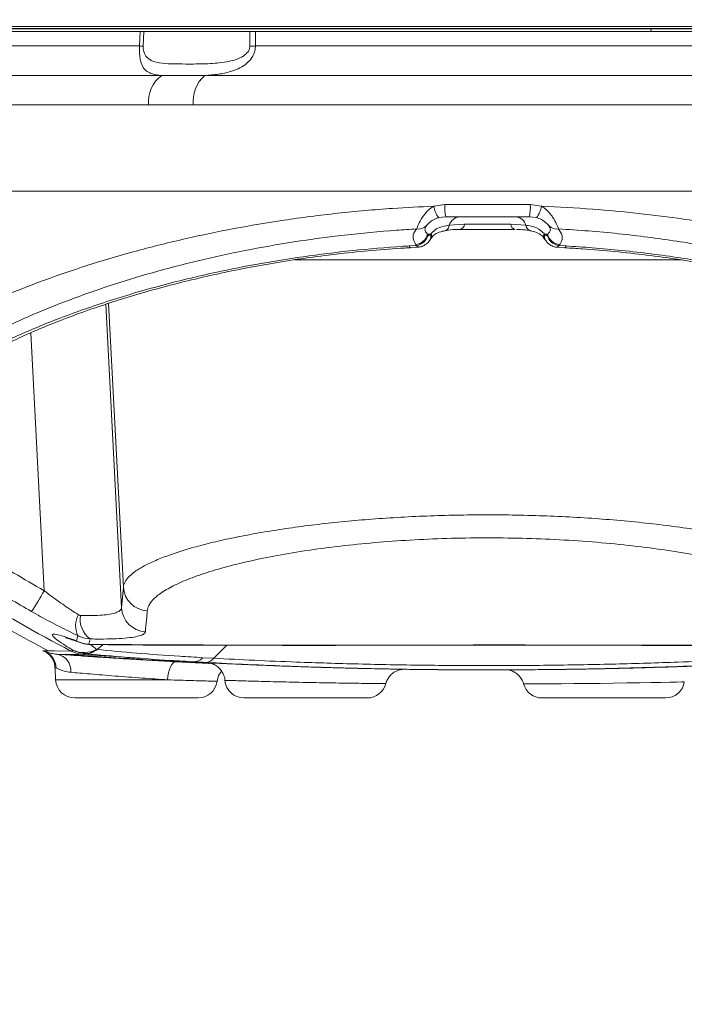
# Model space of a CAD drawing. Header units: millimetres. Extents: x 0 to 16820, y 0 to 11880.
# Tile 50 of 99: x 8145 to 8249, y 6017 to 6171. Entities that reach past the tile are written whole.
import ezdxf

# ---------------------------------------------------------------- set-up
doc = ezdxf.new("R2010")
doc.units = ezdxf.units.MM
doc.header["$LTSCALE"] = 20
doc.styles.add('SLDTEXTSTYLE0', font='TXT', dxfattribs={"width": 0.605})
doc.dimstyles.new('SLDDIMSTYLE1', dxfattribs={"dimtxt": 140, "dimasz": 100, "dimexe": 0, "dimexo": 0.0625, "dimgap": 35, "dimtad": 1, "dimtoh": 1, "dimdec": 4, "dimlfac": 20, "dimzin": 12, "dimdsep": 46, "dimtxsty": 'SLDTEXTSTYLE0', "dimsah": 1, "dimcen": 0.09, "dimadec": 1, "dimazin": 0, "dimtfac": 1, "dimtofl": 0, "dimtmove": 0, "dimatfit": 3, "dimfxl": 0, "dimfrac": 2, "dimtolj": 1, "dimtzin": 12, "dimarcsym": 0})

# ---------------------------------------------------------------- blocks, each defined once
blk = doc.blocks.new('*D9')
at = {"color": 7, "linetype": 'Continuous', "lineweight": 0}
for p, q in [((6701.68, 6330.23), (5210.96, 6330.23)), ((9384.18, 6330.23), (10874.9, 6330.23))]:
    blk.add_line(p, q, dxfattribs=at)
blk.add_arc((8042.93, 6330.23), 2801.97, 180, 0, dxfattribs=at)
for points in [[(5240.96, 6330.23), (5227.75, 6229.98), (5257.74, 6230.52)], [(10844.9, 6330.23), (10828.12, 6230.52), (10858.12, 6229.98)]]:
    blk.add_solid(points, dxfattribs=at)
at = {"color": 7, "linetype": 'Continuous', "lineweight": 0, "char_height": 140, "attachment_point": 1, "style": 'SLDTEXTSTYLE0'}
for s, insert in [('180°', (7876, 3708.73)), ('-', (7812.04, 3708.73))]:
    blk.add_mtext(s, dxfattribs=dict(at, insert=insert))

msp = doc.modelspace()

# ---------------------------------------------------------------- linework, layer by layer
at = {"color": 7, "linetype": 'Continuous', "lineweight": 0}
for p, q in [((8105.9334284, 6170.4342535), (8329.9334284, 6170.4342535)), ((8111.7004497, 6170.1342175), (8329.6333926, 6170.1342175)), ((8126.566574, 6169.6342175), (8163.5023783, 6169.6342175)), ((8164.0842405, 6169.6342175), (8180.715138, 6169.6342175)), ((8181.5968319, 6169.6342175), (8309.3002829, 6169.6342175)), ((8317.8666853, 6144.6342175), (8118.0001716, 6144.6342175)), ((8211.3816689, 6140.6342175), (8210.2623102, 6140.4813673)), ((8224.485188, 6140.6342175), (8211.3816689, 6140.6342175)), ((8225.6045467, 6140.4813673), (8224.485188, 6140.6342175)), ((8205.8232738, 6135.8124822), (8207.0474055, 6135.8690193)), ((8205.8356734, 6135.7972047), (8205.8243099, 6135.7964956)), ((8228.8183997, 6135.8661721), (8230.0346068, 6135.7898562)), ((8157.728237, 6073.5947895), (8156.7739499, 6072.8306872)), ((8148.3912613, 6072.6422541), (8149.0735024, 6072.6346366)), ((8163.5667145, 6071.4467724), (8154.6090077, 6072.0338602)), ((8150.1859228, 6069.9569061), (8150.2844335, 6068.0772097)), ((8172.5865347, 6065.2342175), (8153.2803231, 6065.2342175)), ((8199.0865347, 6065.2342175), (8179.7803231, 6065.2342175)), ((8226.4719887, 6065.2342175), (8245.7782013, 6065.2342175))]:
    msp.add_line(p, q, dxfattribs=at)
at = {"color": 8, "linetype": 'Continuous', "lineweight": 0}
for p, q in [((8243.5498615, 6170.0473934), (8135.0369107, 6170.0473934)), ((8243.5545921, 6170.1342175), (8243.5498612, 6170.0473934)), ((8300.8299462, 6170.0473934), (8243.5498615, 6170.0473934)), ((8163.4103352, 6167.3725377), (8163.5023783, 6169.6342175)), ((8164.0842405, 6169.6342175), (8163.9904669, 6167.3725377)), ((8180.6957475, 6167.3725377), (8180.715138, 6169.6342175)), ((8181.5968319, 6169.6342175), (8181.5741777, 6167.3725377)), ((8126.4480444, 6167.3725377), (8163.4103352, 6167.3725377)), ((8181.5741777, 6167.3725377), (8309.4188125, 6167.3725377)), ((8122.6082077, 6162.7543945), (8166.910668, 6162.7543945)), ((8173.6466127, 6162.7543945), (8313.2586491, 6162.7543945)), ((8164.8227156, 6158.1362513), (8118.7073109, 6158.1362513)), ((8171.8343085, 6158.1362513), (8164.8227156, 6158.1362513)), ((8317.159546, 6158.1362513), (8171.8343085, 6158.1362513)), ((8209.4907503, 6142.2747952), (8211.2479961, 6142.5295456)), ((8211.2479961, 6142.5295456), (8224.6188608, 6142.5295456)), ((8224.6188608, 6142.5295456), (8226.3761066, 6142.2747952)), ((8211.9374733, 6139.2960249), (8214.3136139, 6139.4342175)), ((8221.553243, 6139.4342175), (8223.9293835, 6139.2960249)), ((8209.0012292, 6137.8956848), (8208.5360167, 6137.8956848)), ((8208.5360167, 6137.8956848), (8208.6195507, 6137.7674649)), ((8209.0012292, 6137.8956848), (8209.0789996, 6137.9870015)), ((8226.7878573, 6137.9870015), (8226.8656277, 6137.8956848)), ((8227.3308401, 6137.8956848), (8226.8656277, 6137.8956848)), ((8227.2473061, 6137.7674649), (8227.3308401, 6137.8956848)), ((8205.6514993, 6136.0513478), (8206.7778296, 6136.1154968)), ((8206.7778296, 6136.1154968), (8206.6757064, 6136.2443301)), ((8229.1911504, 6136.2443301), (8229.0890273, 6136.1154968)), ((8229.0890273, 6136.1154968), (8230.2153575, 6136.0513478)), ((8248.1820202, 6133.8958973), (8187.7533483, 6133.8958973)), ((8158.1569962, 6126.9248284), (8160.5943585, 6079.3429647)), ((8160.8849159, 6082.6002999), (8158.5558628, 6127.0528668)), ((8148.4763582, 6082.028579), (8146.4057711, 6122.4503071)), ((8160.5943585, 6079.3429647), (8160.8849159, 6082.6002999)), ((8153.5541027, 6074.1937379), (8153.7521525, 6075.0115458)), ((8155.6821197, 6074.4833091), (8155.4824561, 6073.6440598)), ((8155.4824561, 6073.6440598), (8156.6143686, 6073.6361992)), ((8175.0606903, 6071.4503627), (8177.11288, 6073.4890336)), ((8154.6090002, 6072.033861), (8150.4888081, 6072.0878524)), ((8152.6766666, 6072.585718), (8152.676639, 6072.5857324)), ((8154.963379, 6072.1805583), (8154.893901, 6072.1875933)), ((8173.3151753, 6071.5476707), (8175.0606047, 6071.4502784)), ((8150.3684336, 6069.9397016), (8150.2807102, 6069.9618737)), ((8150.2844335, 6068.0772097), (8167.8097584, 6068.0772097))]:
    msp.add_line(p, q, dxfattribs=at)
at = {"color": 8, "linetype": 'Continuous', "lineweight": 0, "flags": 128}
for points in [[(8243.5498616, 6170.0473934), (8243.5428909, 6169.9632075), (8243.5315087, 6169.8842175), (8243.5160608, 6169.8128237), (8243.4970166, 6169.7511953), (8243.4749547, 6169.7012048), (8243.4505454, 6169.6643712), (8243.4245305, 6169.6418137), (8243.3977004, 6169.6342175)], [(8230.0296722, 6135.7974873), (8230.0783633, 6135.8097977), (8230.1459681, 6135.8933057), (8230.2153575, 6136.0513478)], [(8154.1710364, 6073.904042), (8153.9895905, 6073.9746383), (8153.5541027, 6074.1937379)], [(8155.865776, 6073.611465), (8155.7264253, 6073.6149892), (8155.4824561, 6073.6440598)], [(8156.6143685, 6073.6361992), (8156.8336493, 6073.6070337), (8156.975742, 6073.6037035)], [(8149.0735024, 6072.6346366), (8150.0243313, 6072.6240201), (8152.6766666, 6072.585718)], [(8167.8097584, 6068.0772097), (8167.8685483, 6068.6460989), (8167.9677352, 6069.1882363), (8168.103664, 6069.6836425), (8168.2713251, 6070.1140599), (8168.4645396, 6070.4636263), (8168.676187, 6070.719459), (8168.8984673, 6070.8721297), (8169.1231888, 6070.9160119)], [(8248.6706056, 6067.7553376), (8248.6703534, 6067.7556616), (8248.2809748, 6067.7469856), (8247.5339761, 6067.7302164), (8246.4914003, 6067.7073516), (8245.1235894, 6067.6785941), (8243.5430838, 6067.6472565), (8241.7059564, 6067.6134665), (8239.7621267, 6067.5808518), (8237.6591515, 6067.5492342), (8235.5684992, 6067.5215982), (8233.4347264, 6067.4973042), (8231.4339196, 6067.4781167), (8229.5119581, 6067.4629586), (8227.8307092, 6067.4523268), (8226.3419801, 6067.444957), (8225.173132, 6067.4405146), (8224.2882482, 6067.4379364), (8223.7635016, 6067.4367261), (8223.5800311, 6067.4363569), (8223.5800311, 6067.4363569)]]:
    msp.add_lwpolyline(points, dxfattribs=at)
at = {"color": 7, "linetype": 'Continuous', "lineweight": 0, "flags": 128}
for points in [[(8208.4542462, 6139.3694973), (8208.3193383, 6139.1912211), (8208.3109573, 6139.1818601)], [(8227.4126107, 6139.3694973), (8227.5475185, 6139.1912211), (8227.5592514, 6139.1781622)]]:
    msp.add_lwpolyline(points, dxfattribs=at)
at = {"color": 7, "linetype": 'Continuous', "lineweight": 30}
for radius in [2552, 680]:
    msp.add_circle((8042.9334284, 6330.2342175), radius, dxfattribs=at)
at = {"color": 8, "linetype": 'Continuous', "lineweight": 0}
for centre, radius, start, end in [((8163.7004011, 6182.6213635), 15.2515844, 268.910241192, 271.089758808), ((8181.1349626, 6202.8411738), 35.4713554, 269.290531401, 270.709468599), ((8169.9327355, 6158.6069854), 5.1316561, 126.079474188, 185.263222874), ((8177.2404828, 6158.6793731), 5.4333877, 131.409930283, 185.736871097), ((8213.5744899, 6142.9689996), 4.1423241, 189.647617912, 216.908599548), ((8218.29828, 6142.074407), 7.0649596, 176.306335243, 191.762166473), ((8217.5685769, 6142.074407), 7.0649596, 348.237833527, 3.693664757), ((8222.292367, 6142.9689996), 4.1423241, 323.091400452, 350.352382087), ((8213.7345394, 6138.7787235), 1.8700394, 97.150814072, 163.941065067), ((8222.1323175, 6138.7787235), 1.8700394, 16.058934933, 82.849185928), ((8207.138356, 6140.3106422), 1.6276188, 259.090789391, 316.090801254), ((8210.9255949, 6139.3929499), 1.0165099, 290.812981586, 354.528490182), ((8213.3879895, 6139.5178332), 0.9293934, 288.057767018, 354.838236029), ((8222.4788673, 6139.5178332), 0.9293934, 185.161763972, 251.942232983), ((8224.9429943, 6139.3936754), 1.0183037, 185.502850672, 248.930069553), ((8228.7285115, 6140.3112259), 1.62819, 224.099289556, 280.90495699), ((8206.3839843, 6138.446496), 2.2214042, 277.546067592, 345.643387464), ((8206.4522783, 6138.3310616), 2.239355, 278.359125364, 345.423163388), ((8207.8704376, 6137.5540037), 1.1812856, 325.341304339, 16.812764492), ((8208.3127005, 6137.6196025), 0.8498213, 334.313791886, 25.615198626), ((8227.5526848, 6137.6198962), 0.8483675, 154.359717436, 206.078199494), ((8227.9962799, 6137.5540082), 1.1811508, 163.185487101, 214.698734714), ((8229.4145786, 6138.3310616), 2.239355, 194.576836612, 261.640874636), ((8229.4828726, 6138.446496), 2.2214042, 194.356612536, 262.453932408), ((8205.9624069, 6136.0761525), 0.3118955, 184.561498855, 243.719445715), ((8268.2175398, 6294.2844023), 250, 234.044210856, 242.473190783), ((8108.541233, 6103.7662639), 45.4680237, 326.650393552, 331.439444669), ((8164.8542763, 6082.855905), 3.9775817, 183.684447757, 266.669119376), ((8164.5782456, 6079.5817499), 3.9910369, 183.430075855, 266.451203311), ((8156.9543781, 6076.5296985), 3.543873, 150.7210821, 205.365301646), ((8157.9986129, 6077.6009287), 3.8840305, 171.571972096, 233.386444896), ((8154.7328697, 6076.5311684), 4.1844174, 244.963378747, 298.07518751), ((8155.2747873, 6077.174434), 5.0013653, 242.456351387, 265.632327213), ((8155.8663742, 6078.6482182), 5.0188639, 242.56667238, 265.612872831), ((8154.9422739, 6074.8884706), 2.7013105, 268.973940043, 310.654892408), ((8150.702267, 6077.0739913), 4.9981038, 242.459435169, 245.729219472), ((8147.4201645, 6069.8350911), 2.9501244, 2.032115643, 65.409520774), ((8150.0104417, 6069.4495803), 2.6812896, 355.794233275, 79.72289481)]:
    msp.add_arc(centre, radius, start, end, dxfattribs=at)
at = {"color": 7, "linetype": 'Continuous', "lineweight": 0}
for centre, radius, start, end in [((8155.8565673, 6078.6113751), 5, 250.299335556, 269.8328986), ((8150.5973544, 6077.0750206), 4.9981042, 242.459389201, 245.732634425), ((8153.2803221, 6068.2342175), 3, 183, 270), ((8172.5865347, 6068.2342175), 3, 270, 352.506230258), ((8179.7803221, 6068.2342175), 3, 184.852033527, 270), ((8199.0865347, 6068.2342175), 3, 270, 345.475443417), ((8226.4719887, 6068.2342175), 3, 195.43917336, 270), ((8245.7782013, 6068.2342175), 3, 270, 350.595239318)]:
    msp.add_arc(centre, radius, start, end, dxfattribs=at)
for points, knots in [([(8164.0842405, 6169.6342175), (8163.9628214, 6169.6342175), (8163.7996933, 6169.6342175), (8163.5629177, 6169.6342175), (8163.5023783, 6169.6342175)], [0, 0, 0, 0, 0.7443173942, 1, 1, 1, 1]), ([(8181.5968319, 6169.6342175), (8181.3820985, 6169.6342175), (8181.0936013, 6169.6342175), (8180.7922009, 6169.6342175), (8180.715138, 6169.6342175)], [0, 0, 0, 0, 0.7443173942, 1, 1, 1, 1]), ([(8208.2269028, 6139.0780687), (8208.2264427, 6139.0762703), (8208.2197897, 6139.0502659), (8208.2673221, 6139.1174184), (8208.3115672, 6139.1799267)], [0, 0, 0, 0, 0.0691605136, 1, 1, 1, 1]), ([(8210.2623102, 6140.4813673), (8210.2089076, 6140.4650823), (8209.8421928, 6140.3532538), (8209.2920667, 6140.0723709), (8208.7778268, 6139.6770633), (8208.550673, 6139.4644133), (8208.4713672, 6139.38635), (8208.4542462, 6139.3694973)], [0, 0, 0, 0, 0.0653089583, 0.4484752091, 0.7160372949, 0.9386966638, 1, 1, 1, 1]), ([(8227.4126107, 6139.3694973), (8227.3392069, 6139.4412261), (8227.1795548, 6139.5972351), (8226.6915987, 6139.9935215), (8226.1245336, 6140.314265), (8225.7161702, 6140.4454961), (8225.6045467, 6140.4813673)], [0, 0, 0, 0, 0.2291121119, 0.49831550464, 0.86286782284, 1, 1, 1, 1]), ([(8227.5592066, 6139.1768366), (8227.603945, 6139.1103431), (8227.6490484, 6139.0433071), (8227.6426034, 6139.071081), (8227.6425512, 6139.0713058)], [0, 0, 0, 0, 0.9919061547, 1, 1, 1, 1]), ([(8209.1059959, 6137.2291631), (8209.1642917, 6137.3402381), (8209.3171935, 6137.6315723), (8209.9103315, 6138.0198345), (8210.6122073, 6138.3084394), (8211.1364967, 6138.4019826), (8211.287788, 6138.4289759)], [0, 0, 0, 0, 0.1903766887, 0.4993313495, 0.8555247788, 1, 1, 1, 1]), ([(8211.2794541, 6138.4298321), (8211.4544046, 6138.4645842), (8212.0640907, 6138.5856922), (8212.8633485, 6138.6305655), (8213.5261752, 6138.6298263), (8213.6820528, 6138.6296525)], [0, 0, 0, 0, 0.2353511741, 0.8201768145, 1, 1, 1, 1]), ([(8222.190778, 6138.6342175), (8221.6740795, 6138.6342175), (8220.0491437, 6138.6342175), (8217.0588043, 6138.6342175), (8214.7996133, 6138.6342175), (8213.6760789, 6138.6342175)], [0, 0, 0, 0, 0.1898688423, 0.5971078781, 1, 1, 1, 1]), ([(8222.4743781, 6138.6172953), (8222.6808068, 6138.616484), (8223.3889718, 6138.6137006), (8224.0764535, 6138.5479325), (8224.5422888, 6138.4475765), (8224.5867261, 6138.4380033)], [0, 0, 0, 0, 0.2712333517, 0.9304810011, 1, 1, 1, 1]), ([(8224.576595, 6138.4252048), (8224.6706977, 6138.4124966), (8225.1347126, 6138.3498328), (8225.8082773, 6138.0883581), (8226.4857429, 6137.6944847), (8226.6881125, 6137.3717058), (8226.7729755, 6137.2363496)], [0, 0, 0, 0, 0.0866543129, 0.4272874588, 0.7598349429, 1, 1, 1, 1]), ([(8207.0464518, 6135.8837999), (8207.0843091, 6135.8796889), (8207.3594014, 6135.8498163), (8207.8414874, 6136.0339181), (8208.4015531, 6136.3798645), (8208.7187189, 6136.6880449), (8208.8381365, 6136.8787589), (8208.8419057, 6136.8847784)], [0, 0, 0, 0, 0.0526185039, 0.3823551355, 0.6788997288, 0.9898650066, 1, 1, 1, 1]), ([(8208.7621053, 6136.7786582), (8208.8328091, 6136.8673964), (8208.9504583, 6137.0150544), (8209.0316893, 6137.1905064), (8209.0641028, 6137.2605168)], [0, 0, 0, 0, 0.6009714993, 1, 1, 1, 1]), ([(8226.741375, 6137.3380042), (8226.7870532, 6137.249711), (8226.8704022, 6137.0886023), (8226.9899472, 6136.9531965), (8227.0439773, 6136.8919979)], [0, 0, 0, 0, 0.5480353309, 1, 1, 1, 1]), ([(8227.0409718, 6136.8912092), (8227.1625349, 6136.7324896), (8227.425989, 6136.3885094), (8228.0172463, 6136.0390644), (8228.5209247, 6135.8446798), (8228.7961857, 6135.8747347), (8228.8217968, 6135.8775311)], [0, 0, 0, 0, 0.2844921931, 0.6165570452, 0.964323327, 1, 1, 1, 1]), ([(8128.807647, 6110.4172942), (8128.819224, 6110.4728123), (8128.8493247, 6110.617162), (8129.0760261, 6111.1072398), (8129.5582895, 6111.8273361), (8130.3284423, 6112.7202716), (8131.3860359, 6113.7362605), (8132.7443782, 6114.858601), (8134.4173194, 6116.0731778), (8136.4019069, 6117.3588522), (8138.6930465, 6118.6977294), (8141.2820635, 6120.0730458), (8144.1578876, 6121.469345), (8147.3075737, 6122.8718631), (8150.7134136, 6124.2667768), (8154.3522686, 6125.6348507), (8158.210478, 6126.9633515), (8162.2729569, 6128.241529), (8166.5279524, 6129.4591403), (8170.9535401, 6130.6036793), (8175.5276782, 6131.6636198), (8180.2282308, 6132.6283931), (8185.0332086, 6133.4886703), (8189.9135026, 6134.2343866), (8194.8559911, 6134.8593849), (8199.863215, 6135.3528183), (8203.5294638, 6135.6539877), (8205.5368117, 6135.7526599), (8205.8363912, 6135.7673858)], [0, 0, 0, 0, 0.0219353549, 0.0570329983, 0.0941006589, 0.1311355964, 0.1687513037, 0.2076720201, 0.2475623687, 0.2882464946, 0.3295487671, 0.3713131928, 0.4134064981, 0.455717, 0.4981486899, 0.5404980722, 0.5826341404, 0.6247588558, 0.6667806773, 0.7086254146, 0.7502281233, 0.7915359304, 0.8325104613, 0.8731210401, 0.9131677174, 0.9530188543, 0.9929884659, 1, 1, 1, 1]), ([(8230.0284146, 6135.7631028), (8230.9580341, 6135.7104138), (8233.5887348, 6135.5613108), (8237.8669786, 6135.1824095), (8242.8456105, 6134.6397908), (8247.7340689, 6133.9762687), (8252.5174914, 6133.2013912), (8257.1974898, 6132.3212914), (8261.778312, 6131.3413828), (8266.2542117, 6130.2666549), (8270.6016349, 6129.1066709), (8274.7935882, 6127.8729445), (8278.8024347, 6126.5784821), (8282.5997845, 6125.2380635), (8286.1581872, 6123.8672769), (8289.4724982, 6122.4759762), (8292.5370439, 6121.0769937), (8295.3462038, 6119.6776035), (8297.8809457, 6118.2938684), (8300.1252216, 6116.9421439), (8302.0633293, 6115.6416781), (8303.6825799, 6114.414347), (8304.9749439, 6113.2845658), (8305.9380386, 6112.2842665), (8306.5889808, 6111.4353482), (8306.947025, 6110.8014909), (8307.0621658, 6110.4624542), (8307.0703103, 6110.3975181), (8307.0705546, 6110.3955701)], [0, 0, 0, 0, 0.021808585, 0.0617154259, 0.1017154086, 0.1417631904, 0.1818115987, 0.2219893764, 0.2626763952, 0.3038781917, 0.3455172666, 0.3874944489, 0.4296913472, 0.4719743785, 0.5141572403, 0.5561232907, 0.598322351, 0.6405438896, 0.6827359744, 0.7247205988, 0.7663169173, 0.8073198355, 0.8474997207, 0.8866146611, 0.9245845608, 0.9618162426, 0.9988545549, 1, 1, 1, 1]), ([(8115.1167779, 6093.8420008), (8118.4345526, 6091.4413441), (8125.5750941, 6086.2746311), (8136.9141646, 6079.1828237), (8145.0739366, 6074.7980739), (8149.0795834, 6072.6455924)], [0, 0, 0, 0, 0.30644451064, 0.65953236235, 1, 1, 1, 1]), ([(8151.8540508, 6074.6556034), (8151.8484836, 6074.6566518), (8151.8286882, 6074.6603796), (8152.0461847, 6074.6088918), (8152.4920299, 6074.4763476), (8153.2013741, 6074.2471542), (8153.8571797, 6074.0143332), (8154.1842944, 6073.8982024)], [0, 0, 0, 0, 0.068884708, 0.2449326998, 0.4675295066, 0.73440461, 1, 1, 1, 1]), ([(8155.8656416, 6073.6084219), (8156.192124, 6073.6081505), (8156.5318958, 6073.6078681), (8156.9104907, 6073.6036682), (8156.9252988, 6073.6035039)], [0, 0, 0, 0, 0.9608868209, 1, 1, 1, 1]), ([(8156.976639, 6073.6050197), (8158.0104728, 6073.5898369), (8160.7325707, 6073.5498605), (8165.1410426, 6073.5214865), (8170.0770347, 6073.5012518), (8174.9690628, 6073.4920531), (8179.9256601, 6073.4840677), (8185.1591104, 6073.4798071), (8190.5723914, 6073.4789961), (8196.2094555, 6073.4807059), (8201.928959, 6073.4839012), (8207.695069, 6073.4874565), (8213.4708505, 6073.4902733), (8219.2300772, 6073.4911846), (8224.9715564, 6073.4893768), (8230.7021657, 6073.4861504), (8236.4205519, 6073.482572), (8242.1031583, 6073.4797729), (8247.7201031, 6073.4789878), (8253.2394928, 6073.4810557), (8258.5804478, 6073.4881477), (8263.6556623, 6073.4965727), (8268.6007702, 6073.5100158), (8273.6161094, 6073.5419769), (8277.0818574, 6073.5679289), (8278.8553125, 6073.5997982), (8278.9049917, 6073.600691)], [0, 0, 0, 0, 0.0288218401, 0.0758882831, 0.1189454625, 0.1589874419, 0.2014355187, 0.2427541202, 0.2870833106, 0.3316892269, 0.3764487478, 0.4212042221, 0.4657792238, 0.5100434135, 0.5540977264, 0.5983551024, 0.642855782, 0.6875085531, 0.7322184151, 0.7768610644, 0.8213381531, 0.8641376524, 0.9055704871, 0.9501327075, 0.9986030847, 1, 1, 1, 1]), ([(8148.2863449, 6072.6432849), (8148.3110943, 6072.6401301), (8148.3565151, 6072.6343403), (8148.3803939, 6072.639779), (8148.3912613, 6072.6422541)], [0, 0, 0, 0, 0.5448898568, 1, 1, 1, 1]), ([(8148.6477989, 6072.5176548), (8148.7476461, 6072.4813405), (8148.9623158, 6072.4032654), (8149.5469621, 6072.2072608), (8150.1735164, 6072.1278254), (8150.4888081, 6072.0878524)], [0, 0, 0, 0, 0.3016725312, 0.648590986, 1, 1, 1, 1]), ([(8148.7250328, 6072.4294844), (8148.7220235, 6072.4309818), (8148.7072166, 6072.4383495), (8148.7453395, 6072.4191001), (8148.8702693, 6072.3414215), (8149.0633731, 6072.2042389), (8149.3816563, 6071.9272149), (8149.7840103, 6071.4220431), (8150.111116, 6070.7256331), (8150.1559245, 6070.1897592), (8150.1761577, 6069.9477855)], [0, 0, 0, 0, 0.0439935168, 0.2164617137, 0.3001350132, 0.3687262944, 0.4661299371, 0.6212335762, 0.8289681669, 1, 1, 1, 1]), ([(8150.4888081, 6072.0878524), (8151.0381965, 6072.0486826), (8152.1369723, 6071.970343), (8154.1868545, 6071.8276045), (8156.4760997, 6071.6728848), (8158.9650582, 6071.5103677), (8161.5711867, 6071.3472726), (8164.1815357, 6071.1909397), (8166.7381421, 6071.0447517), (8168.3281735, 6070.9589252), (8169.1231888, 6070.9160119)], [0, 0, 0, 0, 0.1250865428, 0.2501728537, 0.3769050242, 0.5036364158, 0.6301384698, 0.7566397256, 0.8783199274, 1, 1, 1, 1]), ([(8151.784364, 6072.0785472), (8155.5890158, 6071.8107349), (8162.9933061, 6071.2895414), (8170.5357467, 6070.855485), (8174.2727456, 6070.6930834), (8174.4038249, 6070.687387)], [0, 0, 0, 0, 0.5049210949, 0.9826345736, 1, 1, 1, 1]), ([(8171.9983408, 6070.8941639), (8170.7540498, 6070.9655348), (8167.1048422, 6071.1748485), (8161.3024885, 6071.5816946), (8157.0823339, 6071.9803863), (8154.9636317, 6072.1805469)], [0, 0, 0, 0, 0.2048598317, 0.6008048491, 1, 1, 1, 1]), ([(8169.1231888, 6070.9160119), (8169.9427273, 6070.8730841), (8171.5818281, 6070.7872274), (8173.3455685, 6070.7001298), (8174.1719237, 6070.6611305), (8174.3997348, 6070.6503791)], [0, 0, 0, 0, 0.42005358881, 0.84011936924, 1, 1, 1, 1]), ([(8171.9998842, 6070.89408), (8171.9997493, 6070.8940873), (8171.9994376, 6070.8941042), (8171.9987328, 6070.8941426), (8171.9982085, 6070.8941714), (8171.9979692, 6070.8941845)], [0, 0, 0, 0, 0.2933872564, 0.6774412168, 1, 1, 1, 1]), ([(8173.7970389, 6070.7965113), (8173.1978358, 6070.8287068), (8172.5970507, 6070.8609872), (8172.0014526, 6070.8939931), (8171.9998842, 6070.89408)], [0, 0, 0, 0, 0.99736681, 1, 1, 1, 1]), ([(8262.1428606, 6070.8003982), (8259.9497835, 6070.6887089), (8255.5497496, 6070.4646234), (8248.5385494, 6070.1805813), (8241.2367848, 6069.9448924), (8233.6029353, 6069.7675989), (8225.783492, 6069.6584764), (8217.9122625, 6069.6219966), (8210.1208705, 6069.6588347), (8202.3887038, 6069.7653207), (8194.6912871, 6069.942593), (8187.3071601, 6070.1813014), (8180.3045594, 6070.4655495), (8175.9707049, 6070.6859622), (8173.7971522, 6070.7965055)], [0, 0, 0, 0, 0.0802038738, 0.160915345, 0.2448565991, 0.3287972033, 0.4151677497, 0.5015421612, 0.5853405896, 0.6691393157, 0.7553494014, 0.8415593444, 0.9205374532, 1, 1, 1, 1]), ([(8174.0384618, 6070.7523984), (8174.0230188, 6070.7535248), (8173.98078, 6070.7566054), (8174.4798217, 6070.732498), (8175.3714989, 6070.6892087), (8176.6981865, 6070.6253833), (8178.3715246, 6070.5472007), (8180.3684306, 6070.457751), (8182.618282, 6070.3620555), (8185.0675829, 6070.264596), (8187.6396967, 6070.1693915), (8190.2646504, 6070.0804744), (8192.8663907, 6069.9999989), (8195.3680416, 6069.9304307), (8197.7034952, 6069.8719203), (8199.7987773, 6069.8251021), (8201.6049414, 6069.7888124), (8203.061328, 6069.7623932), (8204.1319806, 6069.744571), (8204.8102335, 6069.7338842), (8204.897124, 6069.732509), (8204.9405693, 6069.7318213)], [0, 0, 0, 0, 0.0310509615, 0.0849284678, 0.1388054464, 0.1926384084, 0.2464704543, 0.3002859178, 0.354100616, 0.4079239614, 0.4617470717, 0.5155745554, 0.5694023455, 0.6232124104, 0.6770230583, 0.7308087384, 0.7845949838, 0.8383804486, 0.8921662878, 0.9460830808, 1, 1, 1, 1]), ([(8174.384766, 6070.7015887), (8174.3982331, 6070.6993098), (8174.5634888, 6070.6713454), (8174.9641345, 6070.5441169), (8175.5473526, 6070.2374982), (8176.1303795, 6069.7102769), (8176.5627511, 6068.9978658), (8176.789065, 6068.3933536), (8176.773054, 6068.046317), (8176.7708067, 6067.9976067)], [0, 0, 0, 0, 0.010955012, 0.1344301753, 0.3177982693, 0.520418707, 0.7317106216, 0.9623426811, 1, 1, 1, 1]), ([(8202.0113651, 6067.4812963), (8202.0776406, 6067.7064118), (8202.2141126, 6068.1699613), (8202.6343313, 6068.740263), (8203.1193, 6069.1755655), (8203.605969, 6069.4576828), (8204.0457785, 6069.618233), (8204.3681901, 6069.6925619), (8204.5403109, 6069.7089427), (8204.5890477, 6069.7135809)], [0, 0, 0, 0, 0.1924782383, 0.3963442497, 0.5741825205, 0.7280641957, 0.8572873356, 0.9595902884, 1, 1, 1, 1]), ([(8204.8300852, 6069.7306147), (8205.1823056, 6069.7250206), (8206.69259, 6069.7010337), (8209.2489835, 6069.6744181), (8212.3890395, 6069.6494014), (8215.1915766, 6069.637076), (8217.8074572, 6069.6331751), (8220.0707183, 6069.6354443), (8221.5132595, 6069.6416963), (8222.0965662, 6069.6442244)], [0, 0, 0, 0, 0.06121427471, 0.26248039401, 0.4442008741, 0.60680414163, 0.74937997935, 0.89865915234, 1, 1, 1, 1]), ([(8175.6027163, 6067.8377114), (8175.6167256, 6068.0082898), (8175.6535927, 6068.4571865), (8175.9177763, 6068.9987559), (8176.1905591, 6069.3037995), (8176.2779024, 6069.4014724)], [0, 0, 0, 0, 0.2941074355, 0.7739779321, 1, 1, 1, 1]), ([(8221.471049, 6069.5686637), (8221.4834746, 6069.5628624), (8221.5102454, 6069.5503636), (8221.7168941, 6069.4838782), (8222.0199655, 6069.3547834), (8222.4170973, 6069.1230077), (8222.86153, 6068.7454105), (8223.3077606, 6068.1862464), (8223.4851837, 6067.6975863), (8223.5800311, 6067.4363569)], [0, 0, 0, 0, 0.0822773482, 0.1772658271, 0.2912703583, 0.4284940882, 0.591416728, 0.7815782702, 1, 1, 1, 1])]:
    msp.add_open_spline(points, degree=3, knots=knots, dxfattribs=at)
at = {"color": 8, "linetype": 'Continuous', "lineweight": 0}
for points, knots in [([(8166.910668, 6162.7543945), (8166.8900495, 6162.7561516), (8166.3403521, 6162.8029962), (8165.511723, 6162.9278283), (8164.595979, 6163.3214409), (8163.9665387, 6163.9279452), (8163.5951512, 6164.8194365), (8163.4434999, 6165.7988073), (8163.3952303, 6166.6149435), (8163.4052034, 6167.1151496), (8163.4103352, 6167.3725377)], [0, 0, 0, 0, 0.0089931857, 0.2397615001, 0.401193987, 0.5681213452, 0.7417347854, 0.8520198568, 0.9238547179, 1, 1, 1, 1]), ([(8163.9904669, 6167.3725377), (8163.9908971, 6167.2171715), (8163.9917474, 6166.9101562), (8164.0927057, 6166.410496), (8164.3515686, 6165.807799), (8165.0760501, 6165.0816638), (8166.4307075, 6164.6989691), (8168.3938568, 6164.551048), (8170.6494386, 6164.5513747), (8173.1630115, 6164.5428638), (8175.5056086, 6164.6526276), (8177.6104591, 6164.9465055), (8179.0257921, 6165.3693319), (8179.9970084, 6165.9991759), (8180.4415543, 6166.4866215), (8180.6633992, 6166.9762364), (8180.6861502, 6167.25496), (8180.6957475, 6167.3725377)], [0, 0, 0, 0, 0.0205037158, 0.0405168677, 0.0733845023, 0.1305839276, 0.2505765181, 0.3695934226, 0.4887541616, 0.6137010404, 0.7385151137, 0.8111719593, 0.8985376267, 0.9303127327, 0.9631669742, 0.9844622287, 1, 1, 1, 1]), ([(8181.5741777, 6167.3725377), (8181.5610521, 6167.1772677), (8181.5304041, 6166.7213139), (8181.2661385, 6165.9274867), (8180.7331293, 6165.1151574), (8179.5899477, 6164.0858345), (8177.8824841, 6163.3476874), (8175.7013669, 6162.9081531), (8174.3526654, 6162.8072289), (8173.6466127, 6162.7543945)], [0, 0, 0, 0, 0.057835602, 0.1350456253, 0.2464181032, 0.3459530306, 0.5949204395, 0.7879386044, 1, 1, 1, 1]), ([(8166.910668, 6162.7543945), (8167.9900657, 6162.7390156), (8170.0886688, 6162.7091153), (8172.4835279, 6162.7395928), (8173.6466127, 6162.7543945)], [0, 0, 0, 0, 0.5143410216, 1, 1, 1, 1]), ([(8119.7156157, 6111.8797331), (8119.8597606, 6112.4505739), (8120.1480545, 6113.5922712), (8121.4953809, 6115.5100325), (8123.5249488, 6117.5665835), (8126.2721811, 6119.7320983), (8129.6566048, 6121.9542126), (8133.6664611, 6124.2221454), (8138.3345856, 6126.5301398), (8143.6407177, 6128.8396763), (8149.5139727, 6131.0929332), (8155.9810207, 6133.2736177), (8163.0359399, 6135.3381338), (8170.4821649, 6137.1968268), (8178.1675434, 6138.7974854), (8186.0986275, 6140.1425898), (8194.4101696, 6141.2131847), (8202.2730896, 6141.9308875), (8207.342445, 6142.1724326), (8209.4907503, 6142.2747952)], [0, 0, 0, 0, 0.058726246, 0.1174541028, 0.1779289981, 0.2384054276, 0.2970554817, 0.3557061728, 0.415986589, 0.4762664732, 0.5363345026, 0.5964004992, 0.65834236, 0.7202802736, 0.7781849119, 0.836085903, 0.8960101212, 0.9559308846, 1, 1, 1, 1]), ([(8206.8303238, 6138.7124372), (8206.8486243, 6138.7666903), (8206.9324788, 6139.0152823), (8207.2115911, 6139.6836963), (8207.8274865, 6140.7553817), (8208.5726801, 6141.613705), (8209.1575216, 6142.074148), (8209.4056779, 6142.2235705), (8209.4907503, 6142.2747952)], [0, 0, 0, 0, 0.0676015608, 0.3097557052, 0.588326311, 0.8401019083, 0.9451840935, 1, 1, 1, 1]), ([(8226.3761066, 6142.2747952), (8229.0564518, 6142.1419767), (8234.1759145, 6141.8882932), (8241.5955564, 6141.1816701), (8248.689038, 6140.2867476), (8255.6380493, 6139.1657318), (8262.439841, 6137.8353178), (8268.9898024, 6136.3216903), (8275.3019532, 6134.6366955), (8281.2952746, 6132.8116298), (8287.0525264, 6130.832326), (8292.4655006, 6128.7361895), (8297.520212, 6126.5319691), (8302.0609556, 6124.293596), (8306.0836741, 6122.0324185), (8309.4988506, 6119.8009387), (8312.2994261, 6117.6059974), (8314.3826827, 6115.5040823), (8315.733492, 6113.5684253), (8316.0165479, 6112.4242119), (8316.1512412, 6111.8797331)], [0, 0, 0, 0, 0.054995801, 0.1050420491, 0.1550899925, 0.2064572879, 0.2578268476, 0.3101204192, 0.3624161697, 0.4159885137, 0.4695625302, 0.5265176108, 0.5834736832, 0.6419243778, 0.7003749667, 0.7603569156, 0.8203377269, 0.8821238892, 0.9439081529, 1, 1, 1, 1]), ([(8226.3761066, 6142.2747952), (8226.5546784, 6142.1606066), (8227.1634649, 6141.7713152), (8227.7221927, 6141.1315182), (8228.3279914, 6140.2709657), (8228.7775326, 6139.4290965), (8228.9538492, 6138.9412251), (8229.0365331, 6138.7124372)], [0, 0, 0, 0, 0.1170741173, 0.399128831, 0.4653513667, 0.7492759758, 1, 1, 1, 1]), ([(8208.3121492, 6139.0711096), (8208.2237981, 6138.9354098), (8207.9676895, 6138.5420489), (8208.3110845, 6138.1515024), (8208.5360167, 6137.8956848)], [0, 0, 0, 0, 0.3449753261, 1, 1, 1, 1]), ([(8209.0789996, 6137.9870015), (8209.3478318, 6138.2491056), (8210.0870596, 6138.9698324), (8211.2178887, 6139.1691759), (8211.9374733, 6139.2960249)], [0, 0, 0, 0, 0.3636663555, 1, 1, 1, 1]), ([(8214.3136139, 6139.4342175), (8215.2631474, 6139.4342175), (8217.1762415, 6139.4342175), (8219.7186001, 6139.4342175), (8221.1063699, 6139.4342175), (8221.553243, 6139.4342175)], [0, 0, 0, 0, 0.4005234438, 0.8069636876, 1, 1, 1, 1]), ([(8223.9293835, 6139.2960249), (8224.0520812, 6139.2769885), (8224.7799184, 6139.164065), (8225.8621343, 6138.8868836), (8226.5221319, 6138.2453093), (8226.7878573, 6137.9870015)], [0, 0, 0, 0, 0.1080389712, 0.6408825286, 1, 1, 1, 1]), ([(8227.3308401, 6137.8956848), (8227.3780294, 6137.9420445), (8227.6558217, 6138.2149534), (8227.8712993, 6138.6228716), (8227.6436037, 6138.9648182), (8227.572671, 6139.0713428)], [0, 0, 0, 0, 0.12348793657, 0.72694529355, 1, 1, 1, 1]), ([(8206.8303238, 6138.7124372), (8205.7707328, 6138.6478721), (8201.9663184, 6138.4160538), (8195.4886947, 6137.7972567), (8187.5454845, 6136.7216949), (8179.8750042, 6135.3674502), (8172.4508609, 6133.7480483), (8165.344592, 6131.8809314), (8158.5976943, 6129.8079442), (8152.3460206, 6127.5981677), (8146.056057, 6125.0623613), (8139.9840652, 6122.2191257), (8134.4199175, 6119.1305619), (8129.9166479, 6116.104673), (8126.5976631, 6113.2327219), (8124.3662683, 6110.5357212), (8123.9268269, 6108.9579574), (8123.7074677, 6108.1703737)], [0, 0, 0, 0, 0.0230666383, 0.08281974, 0.1428425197, 0.2028891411, 0.2626748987, 0.3248352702, 0.3872412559, 0.44966707, 0.5118545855, 0.5929944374, 0.674379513, 0.7555209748, 0.8369364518, 0.9186023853, 1, 1, 1, 1]), ([(8206.6757064, 6136.2443301), (8206.4571013, 6136.6702806), (8206.063643, 6137.4369312), (8206.4552769, 6138.2849339), (8206.7884159, 6138.6646679), (8206.8303238, 6138.7124372)], [0, 0, 0, 0, 0.5222048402, 0.9398949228, 1, 1, 1, 1]), ([(8208.6195507, 6137.7674649), (8208.6363987, 6137.7468807), (8208.6824717, 6137.6905902), (8208.7486602, 6137.6813366), (8208.8412185, 6137.7106709), (8208.919048, 6137.7738648), (8208.9826504, 6137.8681447), (8209.0012292, 6137.8956848)], [0, 0, 0, 0, 0.1662372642, 0.454598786, 0.5060518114, 0.8557130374, 1, 1, 1, 1]), ([(8226.8656277, 6137.8956848), (8226.915667, 6137.8294155), (8227.0069063, 6137.7085833), (8227.1472808, 6137.6660811), (8227.2138468, 6137.7335511), (8227.2473061, 6137.7674649)], [0, 0, 0, 0, 0.3765799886, 0.6866382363, 1, 1, 1, 1]), ([(8312.1593891, 6108.1703737), (8312.0304821, 6108.720197), (8311.7152756, 6110.0646385), (8309.9895914, 6112.4771092), (8306.894919, 6115.3708493), (8302.6585942, 6118.377242), (8297.4052965, 6121.421711), (8291.2784985, 6124.4208541), (8284.4352752, 6127.2748408), (8277.0029571, 6129.9143705), (8269.1329545, 6132.2877773), (8260.7891728, 6134.3776134), (8252.0598021, 6136.1221908), (8243.0666998, 6137.4875662), (8235.3249783, 6138.3148533), (8230.6050777, 6138.6132668), (8229.0365331, 6138.7124372)], [0, 0, 0, 0, 0.0575329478, 0.1406809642, 0.2241082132, 0.3072726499, 0.3859748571, 0.4648974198, 0.5435915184, 0.6155562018, 0.6877008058, 0.759639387, 0.8283156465, 0.8971808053, 0.9658305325, 1, 1, 1, 1]), ([(8229.0365331, 6138.7124372), (8229.2718943, 6138.3689891), (8229.7770324, 6137.6318719), (8229.5691308, 6136.7803893), (8229.2459219, 6136.3220081), (8229.1911504, 6136.2443301)], [0, 0, 0, 0, 0.4201504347, 0.9017377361, 1, 1, 1, 1]), ([(8125.8597461, 6108.112884), (8126.1450585, 6108.8598636), (8126.7166289, 6110.3562985), (8129.0791583, 6112.8914763), (8132.4796861, 6115.5751091), (8137.0087858, 6118.3841396), (8142.5433608, 6121.234462), (8149.089305, 6124.0847642), (8156.6320173, 6126.8546252), (8165.0891594, 6129.4520906), (8173.4840173, 6131.5618926), (8181.5290299, 6133.1873547), (8189.0038107, 6134.4043406), (8196.7245283, 6135.3645555), (8202.3274591, 6135.8467378), (8205.3157149, 6136.0306787), (8205.6514993, 6136.0513478)], [0, 0, 0, 0, 0.082364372, 0.1650017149, 0.2473841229, 0.3295191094, 0.4119021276, 0.494038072, 0.5781389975, 0.662509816, 0.74657968, 0.8078781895, 0.8694334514, 0.9309701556, 0.9922432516, 1, 1, 1, 1]), ([(8207.0485698, 6135.9100998), (8206.9938175, 6135.9030155), (8206.898663, 6135.8907036), (8206.8138436, 6136.0484978), (8206.7778296, 6136.1154968)], [0, 0, 0, 0, 0.575403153, 1, 1, 1, 1]), ([(8229.0890273, 6136.1154968), (8229.0193731, 6135.989185), (8228.9326643, 6135.8319462), (8228.8382375, 6135.8852985), (8228.8196649, 6135.8957922)], [0, 0, 0, 0, 0.8033122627, 1, 1, 1, 1]), ([(8230.2153575, 6136.0513478), (8231.5873848, 6135.9606295), (8236.0983627, 6135.6623644), (8243.6240828, 6134.8636826), (8252.5755117, 6133.5221943), (8261.2375427, 6131.8201855), (8269.4875983, 6129.7918937), (8277.2368588, 6127.4989307), (8284.4872859, 6124.9693108), (8291.0928036, 6122.2568686), (8296.9369635, 6119.4302281), (8301.5640911, 6116.7609399), (8305.0646217, 6114.3093573), (8307.5708557, 6112.0938212), (8309.3306222, 6109.9944354), (8309.7819572, 6108.7391149), (8310.0071108, 6108.112884)], [0, 0, 0, 0, 0.0317426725, 0.1043641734, 0.1772130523, 0.2498584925, 0.3255290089, 0.4014197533, 0.4771120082, 0.5585480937, 0.6402266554, 0.7216649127, 0.7911009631, 0.8608488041, 0.9305828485, 1, 1, 1, 1]), ([(8129.930742, 6093.6669382), (8132.9535554, 6091.6257968), (8139.0052196, 6087.5394373), (8145.317213, 6083.866753), (8148.4763582, 6082.028579)], [0, 0, 0, 0, 0.4995011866, 1, 1, 1, 1]), ([(8160.8849159, 6082.6002999), (8160.9442851, 6082.8735351), (8161.0639689, 6083.4243571), (8161.7462967, 6084.2738448), (8162.8076138, 6085.1434739), (8164.2902554, 6086.0241119), (8166.1510639, 6086.8921024), (8168.3468456, 6087.731755), (8170.8612001, 6088.5437977), (8173.7313262, 6089.334235), (8176.8910938, 6090.0809384), (8180.2787619, 6090.770618), (8183.8874568, 6091.4050124), (8187.7649269, 6091.9870154), (8191.8413776, 6092.5021399), (8196.0484804, 6092.9408137), (8200.3908751, 6093.305022), (8204.8973392, 6093.5921092), (8209.5175656, 6093.7957104), (8214.176742, 6093.9106098), (8218.8870076, 6093.9381199), (8223.6368329, 6093.8740808), (8228.3877267, 6093.7176743), (8233.0579365, 6093.4706422), (8237.6612349, 6093.1344433), (8242.1609416, 6092.7093598), (8246.5067189, 6092.2011055), (8250.6216689, 6091.6206989), (8254.5211873, 6090.9707166), (8258.1787418, 6090.2546451), (8261.5322293, 6089.4868134), (8264.5282862, 6088.6845062), (8267.1868242, 6087.849762), (8269.5013072, 6086.9830917), (8271.4276828, 6086.1013082), (8272.9422465, 6085.2216563), (8274.0526503, 6084.3438582), (8274.7870002, 6083.4650343), (8274.9169608, 6082.8885444), (8274.981941, 6082.6003)], [0, 0, 0, 0, 0.0267297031, 0.053885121, 0.0810405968, 0.10897369, 0.1369067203, 0.1634196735, 0.1899324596, 0.2171776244, 0.2444224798, 0.2702746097, 0.2961264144, 0.3226852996, 0.3492437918, 0.3748514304, 0.4004587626, 0.4267870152, 0.4531150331, 0.4790850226, 0.5050549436, 0.5317947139, 0.5585346, 0.5852310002, 0.6119276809, 0.6394444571, 0.6669616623, 0.6942353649, 0.7215095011, 0.7496161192, 0.7777231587, 0.8051042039, 0.8324855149, 0.8606739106, 0.8888624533, 0.9162475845, 0.9436327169, 0.9718164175, 1, 1, 1, 1]), ([(8146.5221147, 6078.7703884), (8144.2128783, 6080.1040862), (8137.7876223, 6083.8149882), (8131.6241328, 6087.9478876), (8127.6758009, 6090.5954234)], [0, 0, 0, 0, 0.3593999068, 1, 1, 1, 1]), ([(8271.2436858, 6078.8850429), (8271.14792, 6079.2680178), (8270.956085, 6080.0351815), (8269.7897443, 6081.2204637), (8268.0029742, 6082.4099846), (8265.530267, 6083.5897723), (8262.4406173, 6084.7378281), (8258.7689779, 6085.8329419), (8254.5431414, 6086.8517335), (8249.8354575, 6087.7753643), (8244.7323537, 6088.5799232), (8239.2952142, 6089.2437884), (8233.6160557, 6089.7602193), (8227.7792079, 6090.1186515), (8221.8645044, 6090.3071105), (8215.9575515, 6090.3341646), (8210.1020981, 6090.2015366), (8204.3783063, 6089.907791), (8198.8515068, 6089.4699895), (8193.5397833, 6088.8943208), (8188.5203736, 6088.1871156), (8183.844682, 6087.367574), (8179.5413436, 6086.4459678), (8175.6865465, 6085.4352965), (8172.3226011, 6084.3551717), (8169.4956635, 6083.2235497), (8167.2699817, 6082.058488), (8165.6834207, 6080.8790899), (8164.8086938, 6079.8148018), (8164.678187, 6079.1607607), (8164.6231705, 6078.8850429)], [0, 0, 0, 0, 0.03709745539, 0.07431249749, 0.11141041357, 0.14848070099, 0.18566823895, 0.22273527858, 0.25960828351, 0.29660156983, 0.33346834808, 0.36948895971, 0.4056296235, 0.44164517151, 0.47663312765, 0.51173669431, 0.54672436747, 0.58122388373, 0.6158337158, 0.65033714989, 0.68521861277, 0.72020825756, 0.75509490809, 0.7909439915, 0.82690324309, 0.86275588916, 0.89953165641, 0.93642188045, 0.97319798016, 1, 1, 1, 1]), ([(8148.4763582, 6082.028579), (8148.8135636, 6081.7733853), (8149.8607716, 6080.9808689), (8151.6762236, 6079.6789014), (8153.1280643, 6078.7388747), (8153.8632374, 6078.2628705)], [0, 0, 0, 0, 0.1899166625, 0.5897955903, 1, 1, 1, 1]), ([(8154.156527, 6078.1701992), (8154.3976095, 6078.162875), (8155.2234509, 6078.1377856), (8156.5222676, 6078.1462317), (8157.9343536, 6078.2312758), (8159.0803015, 6078.3989265), (8159.93024, 6078.6436082), (8160.4715507, 6078.9566634), (8160.5534194, 6079.2141877), (8160.5943585, 6079.3429647)], [0, 0, 0, 0, 0.0633534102, 0.2170206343, 0.3706898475, 0.5275715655, 0.6844791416, 0.8422213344, 1, 1, 1, 1]), ([(8153.7521525, 6075.0115458), (8152.8034596, 6075.4691714), (8150.8770273, 6076.3984337), (8148.4243662, 6077.7024686), (8146.9747277, 6078.5162925), (8146.5221147, 6078.7703884)], [0, 0, 0, 0, 0.4002433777, 0.8127411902, 1, 1, 1, 1]), ([(8153.8632374, 6078.2628705), (8153.9276978, 6078.2296844), (8154.0225948, 6078.1808286), (8154.1240022, 6078.1727805), (8154.156527, 6078.1701992)], [0, 0, 0, 0, 0.6792666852, 1, 1, 1, 1]), ([(8164.6231705, 6078.8850429), (8164.5882049, 6078.4115211), (8164.497961, 6077.1893907), (8164.3945499, 6076.2027356), (8164.3312061, 6075.598366)], [0, 0, 0, 0, 0.3874560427, 1, 1, 1, 1]), ([(8152.9620349, 6072.7399294), (8152.5737141, 6072.9749914), (8151.6366277, 6073.5422371), (8150.5492912, 6074.2800808), (8149.7977605, 6074.9034649), (8149.675878, 6075.2381656), (8150.2489963, 6075.2446569), (8151.517959, 6074.9066829), (8152.8751772, 6074.4314601), (8153.5541027, 6074.1937379)], [0, 0, 0, 0, 0.0998669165, 0.2409963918, 0.3820143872, 0.534426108, 0.6868020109, 0.843328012, 1, 1, 1, 1]), ([(8155.6821197, 6074.4833091), (8155.1207131, 6074.568855), (8154.4513642, 6074.6708488), (8153.849252, 6074.9642333), (8153.7521525, 6075.0115458)], [0, 0, 0, 0, 0.8387352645, 1, 1, 1, 1]), ([(8164.3312061, 6075.598366), (8164.2732884, 6075.4789614), (8164.157461, 6075.2401684), (8163.4241365, 6074.948856), (8162.2810581, 6074.7192743), (8160.7425539, 6074.5592632), (8158.8510542, 6074.4737453), (8157.1115088, 6074.4591921), (8156.0049337, 6074.4778625), (8155.6821197, 6074.4833091)], [0, 0, 0, 0, 0.1570749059, 0.3141282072, 0.4712142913, 0.6282834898, 0.7824049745, 0.9365223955, 1, 1, 1, 1]), ([(8152.676639, 6072.5857324), (8152.6766395, 6072.5857324), (8152.7364173, 6072.5811362), (8152.8316939, 6072.606491), (8152.9265496, 6072.7036008), (8152.9620349, 6072.7399294)], [0, 0, 0, 0, 0.0000047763, 0.6259035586, 1, 1, 1, 1]), ([(8155.7582896, 6073.624881), (8155.797384, 6073.5869046), (8156.0310505, 6073.3599205), (8156.39725, 6073.0757525), (8156.7021813, 6072.8391282)], [0, 0, 0, 0, 0.1673084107, 1, 1, 1, 1]), ([(8156.6143685, 6073.6361992), (8159.9357057, 6073.6064929), (8166.5888904, 6073.5469862), (8177.4122609, 6073.5221151), (8186.9300968, 6073.5197518), (8196.6910928, 6073.5248609), (8206.6683368, 6073.5306239), (8218.6349476, 6073.5338683), (8230.5302254, 6073.5316665), (8242.1958733, 6073.5217617), (8253.5018288, 6073.5177221), (8263.4287662, 6073.5323976), (8272.0218955, 6073.5674529), (8276.8405931, 6073.613265), (8279.2499479, 6073.6361712)], [0, 0, 0, 0, 0.091219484, 0.1827276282, 0.2739437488, 0.3223853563, 0.4137718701, 0.5054531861, 0.5968408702, 0.6867208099, 0.7768814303, 0.8667641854, 0.933381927, 1, 1, 1, 1]), ([(8156.7021813, 6072.8391282), (8156.7260215, 6072.8363487), (8156.7498761, 6072.8335675), (8156.7738423, 6072.8307859), (8156.7738568, 6072.8307842)], [0, 0, 0, 0, 0.9993923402, 1, 1, 1, 1]), ([(8156.7739965, 6072.8307244), (8158.8134614, 6072.6327699), (8162.9092556, 6072.2352239), (8168.5429087, 6071.8290148), (8172.1065375, 6071.6189247), (8173.3151753, 6071.5476707)], [0, 0, 0, 0, 0.3959240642, 0.7951220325, 1, 1, 1, 1]), ([(8148.5431577, 6072.5185612), (8148.5044094, 6072.5499574), (8148.4606213, 6072.5854372), (8148.6284789, 6072.5246511), (8148.6477989, 6072.5176548)], [0, 0, 0, 0, 0.8849021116, 1, 1, 1, 1]), ([(8152.6766666, 6072.585718), (8152.776968, 6072.5355821), (8153.3789526, 6072.2346785), (8154.0498738, 6072.1251442), (8154.6090075, 6072.0338602)], [0, 0, 0, 0, 0.1666178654, 1, 1, 1, 1]), ([(8154.893901, 6072.1875933), (8154.8584266, 6072.1505098), (8154.7639406, 6072.0517382), (8154.6685756, 6072.040733), (8154.6090151, 6072.0338597)], [0, 0, 0, 0, 0.37544689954, 1, 1, 1, 1]), ([(8173.3151753, 6071.5476707), (8173.2346581, 6071.4653492), (8173.0771949, 6071.3043574), (8172.6441822, 6070.980369), (8172.2798467, 6070.9315746), (8171.9998842, 6070.89408)], [0, 0, 0, 0, 0.1950599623, 0.3814686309, 1, 1, 1, 1]), ([(8175.0606794, 6071.4503476), (8177.1619377, 6071.3418455), (8181.3644591, 6071.1248411), (8188.9087955, 6070.8130355), (8197.6835188, 6070.538982), (8207.695143, 6070.3497997), (8217.8417645, 6070.2818445), (8227.9956144, 6070.3475378), (8238.0284347, 6070.5350361), (8246.8545374, 6070.8090808), (8254.4761856, 6071.1233011), (8258.7430482, 6071.3438673), (8260.8764818, 6071.4541505)], [0, 0, 0, 0, 0.0791883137, 0.1583768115, 0.2716191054, 0.3852239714, 0.4984640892, 0.6119063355, 0.7257140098, 0.8391566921, 0.919578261, 1, 1, 1, 1]), ([(8152.6845109, 6069.2529383), (8152.3015472, 6069.3123454), (8151.524505, 6069.4328838), (8150.766096, 6069.7502326), (8150.4914428, 6069.881093), (8150.3684336, 6069.9397016)], [0, 0, 0, 0, 0.3491940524, 0.7085227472, 1, 1, 1, 1]), ([(8220.6787529, 6069.6384817), (8220.7218816, 6069.6385997), (8220.8081391, 6069.6388358), (8221.4823967, 6069.6412373), (8222.5498452, 6069.6460202), (8224.006155, 6069.6547004), (8225.8134195, 6069.6689299), (8227.9096929, 6069.6900613), (8230.2449744, 6069.7197978), (8232.7432078, 6069.7583579), (8235.338914, 6069.8063704), (8237.9544717, 6069.8623075), (8240.5159729, 6069.925001), (8242.9540816, 6069.9913598), (8245.1940457, 6070.0584308), (8247.1822138, 6070.122471), (8248.8508917, 6070.179534), (8250.1671088, 6070.2264897), (8251.078508, 6070.2597125), (8251.6155479, 6070.2792326), (8251.6162096, 6070.2781231), (8251.0799723, 6070.2565407), (8250.1681084, 6070.2216797), (8248.8497642, 6070.1735222), (8247.17661, 6070.1157124), (8245.181976, 6070.0514572), (8242.934081, 6069.9846237), (8240.4877748, 6069.9189112), (8237.9200635, 6069.857159), (8235.300819, 6069.8023015), (8232.7064293, 6069.7554075), (8230.2127924, 6069.7178249), (8227.885992, 6069.6888902), (8225.7988904, 6069.6683083), (8224.0002378, 6069.6544212), (8222.5499887, 6069.6459161), (8221.4839373, 6069.6412004), (8220.8085955, 6069.6388231), (8220.7220338, 6069.6385955), (8220.6787529, 6069.6384817)], [0, 0, 0, 0, 0.0268126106, 0.0536251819, 0.0805172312, 0.1074091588, 0.1343136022, 0.1612178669, 0.1881008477, 0.2149836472, 0.2418257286, 0.2686677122, 0.2954766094, 0.3222855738, 0.3490871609, 0.3758889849, 0.4027058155, 0.4295229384, 0.4563612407, 0.4831997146, 0.5167476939, 0.5436061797, 0.5704644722, 0.5973319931, 0.6241992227, 0.6510757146, 0.6779519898, 0.7048292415, 0.731706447, 0.7585674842, 0.7854286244, 0.8122595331, 0.8390906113, 0.8658934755, 0.8926965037, 0.9194914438, 0.9462865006, 0.9731432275, 1, 1, 1, 1]), ([(8167.8097584, 6068.0772097), (8166.4955622, 6068.1659986), (8164.4956491, 6068.3011155), (8161.6808561, 6068.5101797), (8159.5689251, 6068.6734467), (8157.5477041, 6068.8365775), (8155.6892493, 6068.9917604), (8154.0241098, 6069.1349868), (8153.1310409, 6069.2136214), (8152.6845109, 6069.2529383)], [0, 0, 0, 0, 0.2427780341, 0.3694539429, 0.4961303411, 0.6229899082, 0.7498482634, 0.8749253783, 1, 1, 1, 1]), ([(8175.5375301, 6067.8462083), (8175.5212434, 6067.8468214), (8175.4863223, 6067.848136), (8174.9944253, 6067.8616138), (8174.1745756, 6067.8841803), (8173.015971, 6067.9167798), (8171.5630244, 6067.9592038), (8169.8265591, 6068.0118746), (8168.4889708, 6068.0552063), (8167.8097584, 6068.0772097)], [0, 0, 0, 0, 0.1241356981, 0.2661658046, 0.4123275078, 0.5542572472, 0.700315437, 0.8478235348, 1, 1, 1, 1]), ([(8201.9910064, 6067.4831889), (8201.991006, 6067.483189), (8201.9908672, 6067.4832166), (8201.8714515, 6067.4843647), (8201.3402122, 6067.4894902), (8200.4629031, 6067.4984733), (8199.2802412, 6067.5116519), (8197.8042533, 6067.529858), (8196.1028442, 6067.5532632), (8194.1937545, 6067.5826284), (8192.16544, 6067.6174154), (8190.0393405, 6067.6578519), (8187.9149258, 6067.7023053), (8185.8141103, 6067.7502223), (8183.8352527, 6067.7989278), (8181.9978485, 6067.8471931), (8180.3865939, 6067.8918696), (8179.0186238, 6067.9314167), (8177.9493997, 6067.9632529), (8177.2162548, 6067.985323), (8176.8080674, 6067.9975051), (8176.8451725, 6067.9958523), (8176.8593257, 6067.9952218)], [0, 0, 0, 0, 0.0001834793, 0.0531313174, 0.1076193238, 0.1605572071, 0.2150321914, 0.2680065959, 0.3225184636, 0.3755331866, 0.4300875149, 0.4830961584, 0.5376449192, 0.5905868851, 0.6450654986, 0.6979172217, 0.7522991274, 0.8050923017, 0.8594098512, 0.9121986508, 0.9665097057, 1, 1, 1, 1])]:
    msp.add_open_spline(points, degree=3, knots=knots, dxfattribs=at)
for points in [[(8156.7739965, 6072.8307244), (8156.482493, 6072.6321419), (8155.8994861, 6072.2349769), (8155.2755831, 6072.1986903), (8154.9636317, 6072.1805469)], [(8175.0578761, 6071.450499), (8174.8551703, 6071.2529218), (8174.4497587, 6070.8577674), (8174.016615, 6070.8168237), (8173.8000431, 6070.7963518)]]:
    msp.add_open_spline(points, degree=3, dxfattribs=at)

# ---------------------------------------------------------------- dimensions: what is measured, and where the dimension line sits
at = {"color": 7, "linetype": 'Continuous', "lineweight": 0}
dim = msp.add_angular_dim_2l(base=(8042.9334284, 3528.2634903), line1=((6701.6823515, 6330.2342175), (8042.9334284, 6330.2342175)), line2=((9384.1845053, 6330.2342175), (8042.9334284, 6330.2342175)), text='-<>', dimstyle='SLDDIMSTYLE1', dxfattribs=at)
dim.commit()
dim.dimension.update_dxf_attribs({"geometry": '*D9', "text_midpoint": (8042.9334284, 3528.2634903), "dimtype": 162})

doc.saveas('drawing.dxf')
